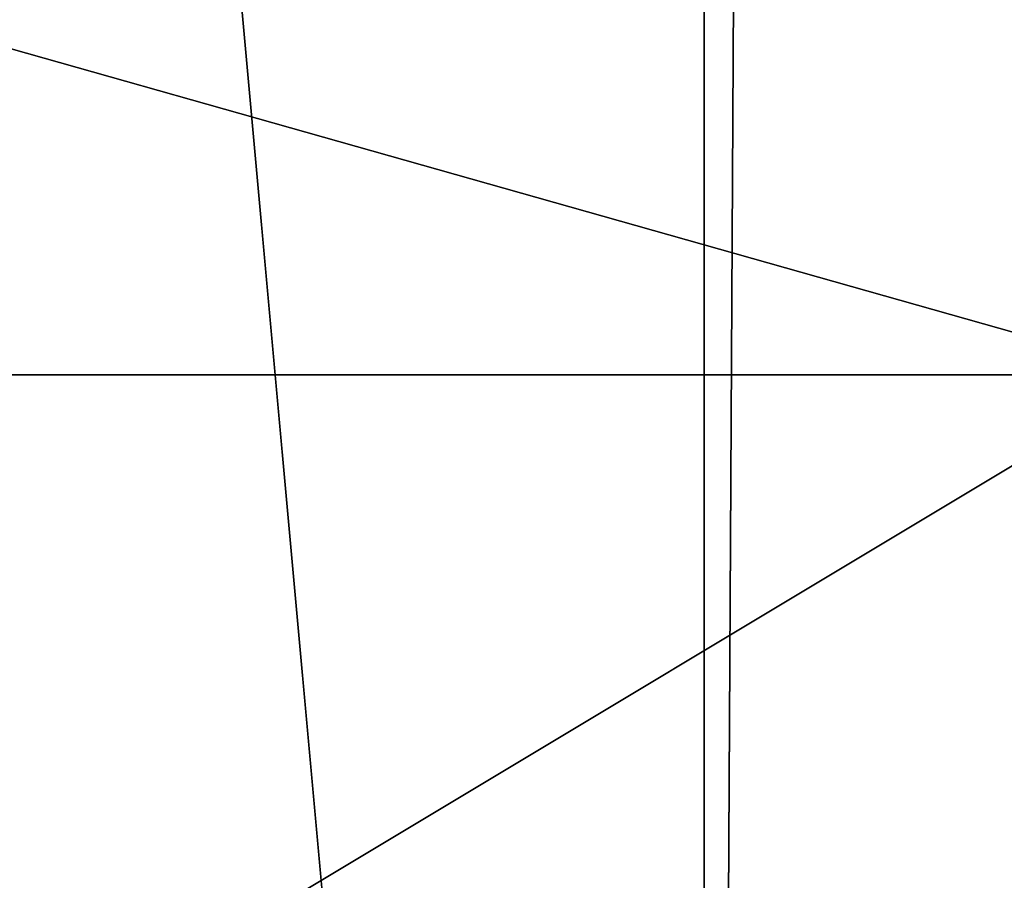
# Model space of a CAD drawing. Header units: millimetres. Extents: x -15 to 196, y -14 to 691.
# Tile 44 of 256: x 20.135 to 20.449, y -1.161 to -0.887. Entities that reach past the tile are written whole.
import ezdxf

# ---------------------------------------------------------------- set-up
doc = ezdxf.new("R2010")
doc.units = ezdxf.units.MM
doc.header["$LTSCALE"] = 41.718519
for name, color, linetype in [('26', 7, 'CONTINUOUS'), ('350', 7, 'CONTINUOUS'), ('373', 7, 'CONTINUOUS'), ('651', 7, 'CONTINUOUS'), ('652', 7, 'CONTINUOUS'), ('657', 7, 'CONTINUOUS'), ('668', 7, 'CONTINUOUS'), ('956', 7, 'CONTINUOUS')]:
    doc.layers.add(name, color=color, linetype=linetype)

msp = doc.modelspace()

# ---------------------------------------------------------------- linework, layer by layer
at = {"layer": '26', "linetype": 'Continuous'}
for points in [[(18.64105, -2.5, -48.64105), (21, -2.3, -51), (18.64106, -0.60506, -48.64106), (18.64105, -2.5, -48.64105)], [(21, -2.3, -51), (21, -0.8, -51), (18.64106, -0.60506, -48.64106), (21, -2.3, -51)]]:
    msp.add_3dface(points, dxfattribs=at)
at = {"layer": '350', "linetype": 'Continuous'}
for points in [[(18.64105, -2.5, -209.85895), (18.64105, 16.28277, -209.85895), (20.35355, -2.5, -208.14645), (18.64105, -2.5, -209.85895)], [(18.64105, 16.28277, -209.85895), (20.35355, 16.28277, -208.14645), (20.35355, -2.5, -208.14645), (18.64105, 16.28277, -209.85895)]]:
    msp.add_3dface(points, dxfattribs=at)
at = {"layer": '373', "linetype": 'Continuous'}
for points in [[(20.35355, -2.5, -208.14645), (20.35355, 16.28277, -208.14645), (20.46194, 16.28277, -207.98423), (20.35355, -2.5, -208.14645)], [(20.46194, -2.5, -207.98423), (20.35355, -2.5, -208.14645), (20.46194, 16.28277, -207.98423), (20.46194, -2.5, -207.98423)]]:
    msp.add_3dface(points, dxfattribs=at)
at = {"layer": '651', "linetype": 'Continuous'}
for points in [[(18, -1, -53), (18, -0.29289, -52.7071), (20.5, -1, -53), (18, -1, -53)], [(20.5, -1, -53), (18, -0.29289, -52.7071), (20.5, -0.2929, -52.70711), (20.5, -1, -53)]]:
    msp.add_3dface(points, dxfattribs=at)
at = {"layer": '652', "linetype": 'Continuous'}
for points in [[(18, -2.5, -53), (18, -1, -53), (20.5, -1, -53), (18, -2.5, -53)], [(18, -2.5, -53), (20.5, -1, -53), (20.5, -2.5, -53), (18, -2.5, -53)]]:
    msp.add_3dface(points, dxfattribs=at)
at = {"layer": '657', "linetype": 'Continuous'}
for points in [[(20.5, 0.19686, -72.35122), (20.5, -6.00911, -71.02239), (17.7, 0.19686, -72.35122), (20.5, 0.19686, -72.35122)], [(20.5, -6.00911, -71.02239), (17.7, -6.00911, -71.02239), (17.7, 0.19686, -72.35122), (20.5, -6.00911, -71.02239)]]:
    msp.add_3dface(points, dxfattribs=at)
at = {"layer": '668', "linetype": 'Continuous'}
for points in [[(20.5, -5.93356, -65.02433), (20.5, 0.63568, -52.02024), (17.7, -5.93356, -65.02433), (20.5, -5.93356, -65.02433)], [(17.7, -5.93356, -65.02433), (20.5, 0.63568, -52.02024), (17.7, 0.3443, -52.59704), (17.7, -5.93356, -65.02433)]]:
    msp.add_3dface(points, dxfattribs=at)
at = {"layer": '956', "linetype": 'Continuous'}
for points in [[(20.5, -1.45088, -117.21787), (20.5, 0.42074, -121.40704), (12.8, -1.45088, -117.21787), (20.5, -1.45088, -117.21787)], [(20.5, 0.42074, -121.40704), (12.8, -0.31762, -119.82095), (12.8, -1.2339, -117.73374), (20.5, 0.42074, -121.40704)], [(20.5, 0.42074, -121.40704), (12.8, -1.2339, -117.73374), (12.8, -1.34279, -117.47597), (20.5, 0.42074, -121.40704)], [(12.8, -1.45088, -117.21787), (20.5, 0.42074, -121.40704), (12.8, -1.34279, -117.47597), (12.8, -1.45088, -117.21787)]]:
    msp.add_3dface(points, dxfattribs=at)

doc.saveas('drawing.dxf')
